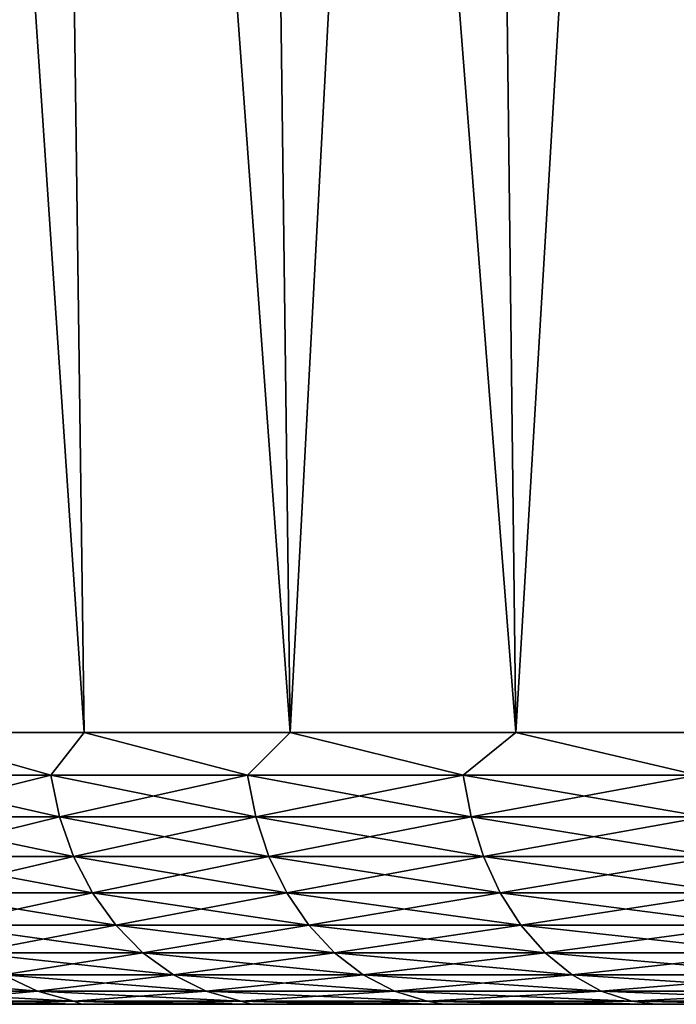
# Model space of a CAD drawing. Header units: metres. Extents: x -150 to 146, y -127 to 82.
# Tile 248 of 256: x 48.29 to 53.05, y 53.5 to 60.62. Entities that reach past the tile are written whole.
import ezdxf

# ---------------------------------------------------------------- set-up
doc = ezdxf.new("R2010")
doc.units = ezdxf.units.M
doc.layers.add('solid_ELLA_AP_WANNE_SW0001', color=7, linetype='CONTINUOUS')

msp = doc.modelspace()

# ---------------------------------------------------------------- linework, layer by layer
at = {"layer": 'solid_ELLA_AP_WANNE_SW0001'}
for points in [[(48.758549, 55.466671, -18.457827), (47.063553, 80.5, -16.607294), (48.418266, 80.5, -18.69803)], [(48.758549, 55.466671, -18.457827), (47.422615, 55.466671, -16.394903), (47.063553, 80.5, -16.607294)], [(48.758549, 55.466671, 18.457821), (48.418388, 80.5, 18.698202), (47.063663, 80.5, 16.607473)], [(48.758549, 55.466671, 18.457821), (47.063663, 80.5, 16.607473), (47.422615, 55.466671, 16.394897)], [(50.248478, 55.466671, -20.41243), (48.418266, 80.5, -18.69803), (49.927555, 80.5, -20.679007)], [(50.248478, 55.466671, -20.41243), (48.758549, 55.466671, -18.457827), (48.418266, 80.5, -18.69803)], [(50.248478, 55.466671, 20.412424), (49.927692, 80.5, 20.679167), (48.418388, 80.5, 18.698202)], [(50.248478, 55.466671, 20.412424), (48.418388, 80.5, 18.698202), (48.758549, 55.466671, 18.457821)], [(50.248478, 55.466671, -20.41243), (49.927555, 80.5, -20.679007), (51.582466, 80.5, -22.535044)], [(51.883663, 55.466671, 22.24724), (51.582611, 80.5, 22.535191), (49.927692, 80.5, 20.679167)], [(51.883663, 55.466671, 22.24724), (49.927692, 80.5, 20.679167), (50.248478, 55.466671, 20.412424)], [(51.883663, 55.466671, -22.247246), (50.248478, 55.466671, -20.41243), (51.582466, 80.5, -22.535044)], [(51.883663, 55.466671, -22.247246), (51.582466, 80.5, -22.535044), (53.37888, 80.5, -24.264441)], [(53.654499, 55.466671, 23.951502), (53.379036, 80.5, 24.264572), (51.582611, 80.5, 22.535191)], [(53.654499, 55.466671, 23.951502), (51.582611, 80.5, 22.535191), (51.883663, 55.466671, 22.24724)], [(53.654499, 55.466671, -23.951508), (51.883663, 55.466671, -22.247246), (53.37888, 80.5, -24.264441)], [(47.240849, 55.15744, -16.026754), (47.422615, 55.466671, -16.394903), (48.516151, 55.15744, -18.056385)], [(47.422615, 55.466671, 16.394897), (47.240849, 55.15744, 16.026749), (48.516151, 55.15744, 18.056379)], [(48.516151, 55.15744, -18.056385), (47.422615, 55.466671, -16.394903), (48.758549, 55.466671, -18.457827)], [(48.758549, 55.466671, 18.457821), (47.422615, 55.466671, 16.394897), (48.516151, 55.15744, 18.056379)], [(48.516151, 55.15744, -18.056385), (48.758549, 55.466671, -18.457827), (49.93956, 55.15744, -19.985037)], [(48.758549, 55.466671, 18.457821), (48.516151, 55.15744, 18.056379), (49.93956, 55.15744, 19.985029)], [(49.93956, 55.15744, -19.985037), (48.758549, 55.466671, -18.457827), (50.248478, 55.466671, -20.41243)], [(50.248478, 55.466671, 20.412424), (48.758549, 55.466671, 18.457821), (49.93956, 55.15744, 19.985029)], [(49.93956, 55.15744, -19.985037), (50.248478, 55.466671, -20.41243), (51.503117, 55.15744, -21.801924)], [(50.248478, 55.466671, 20.412424), (49.93956, 55.15744, 19.985029), (51.503117, 55.15744, 21.801916)], [(51.503117, 55.15744, -21.801924), (50.248478, 55.466671, -20.41243), (51.883663, 55.466671, -22.247246)], [(51.883663, 55.466671, 22.24724), (50.248478, 55.466671, 20.412424), (51.503117, 55.15744, 21.801916)], [(51.503117, 55.15744, -21.801924), (51.883663, 55.466671, -22.247246), (53.198078, 55.15744, -23.496885)], [(51.883663, 55.466671, 22.24724), (51.503117, 55.15744, 21.801916), (53.198078, 55.15744, 23.496878)], [(53.198078, 55.15744, -23.496885), (51.883663, 55.466671, -22.247246), (53.654499, 55.466671, -23.951508)], [(53.654499, 55.466671, 23.951502), (51.883663, 55.466671, 22.24724), (53.198078, 55.15744, 23.496878)], [(47.240849, 55.15744, -16.026754), (48.516151, 55.15744, -18.056385), (47.307453, 54.856174, -15.988302)], [(48.579693, 54.856174, 18.013056), (48.516151, 55.15744, 18.056379), (47.240849, 55.15744, 16.026749)], [(47.307453, 54.856174, 15.988297), (48.579693, 54.856174, 18.013056), (47.240849, 55.15744, 16.026749)], [(48.516151, 55.15744, -18.056385), (48.579693, 54.856174, -18.013062), (47.307453, 54.856174, -15.988302)], [(48.516151, 55.15744, -18.056385), (49.93956, 55.15744, -19.985037), (48.579693, 54.856174, -18.013062)], [(49.999687, 54.856174, 19.93708), (49.93956, 55.15744, 19.985029), (48.516151, 55.15744, 18.056379)], [(48.579693, 54.856174, 18.013056), (49.999687, 54.856174, 19.93708), (48.516151, 55.15744, 18.056379)], [(49.93956, 55.15744, -19.985037), (49.999687, 54.856174, -19.937086), (48.579693, 54.856174, -18.013062)], [(49.93956, 55.15744, -19.985037), (51.503117, 55.15744, -21.801924), (49.999687, 54.856174, -19.937086)], [(51.559494, 54.856174, 21.749607), (51.503117, 55.15744, 21.801916), (49.93956, 55.15744, 19.985029)], [(49.999687, 54.856174, 19.93708), (51.559494, 54.856174, 21.749607), (49.93956, 55.15744, 19.985029)], [(51.503117, 55.15744, -21.801924), (51.559494, 54.856174, -21.749613), (49.999687, 54.856174, -19.937086)], [(51.503117, 55.15744, -21.801924), (53.198078, 55.15744, -23.496885), (51.559494, 54.856174, -21.749613)], [(53.250389, 54.856174, 23.440502), (53.198078, 55.15744, 23.496878), (51.503117, 55.15744, 21.801916)], [(51.559494, 54.856174, 21.749607), (53.250389, 54.856174, 23.440502), (51.503117, 55.15744, 21.801916)], [(53.198078, 55.15744, -23.496885), (53.250389, 54.856174, -23.440508), (51.559494, 54.856174, -21.749613)], [(47.307453, 54.856174, -15.988302), (48.579693, 54.856174, -18.013062), (47.413689, 54.570469, -15.926967)], [(48.681049, 54.570469, 17.943953), (48.579693, 54.856174, 18.013056), (47.307453, 54.856174, 15.988297)], [(47.413689, 54.570469, 15.926961), (48.681049, 54.570469, 17.943953), (47.307453, 54.856174, 15.988297)], [(48.579693, 54.856174, -18.013062), (48.681049, 54.570469, -17.943958), (47.413689, 54.570469, -15.926967)], [(48.579693, 54.856174, -18.013062), (49.999687, 54.856174, -19.937086), (48.681049, 54.570469, -17.943958)], [(50.095596, 54.570469, 19.860596), (49.999687, 54.856174, 19.93708), (48.579693, 54.856174, 18.013056)], [(48.681049, 54.570469, 17.943953), (50.095596, 54.570469, 19.860596), (48.579693, 54.856174, 18.013056)], [(49.999687, 54.856174, -19.937086), (50.095596, 54.570469, -19.860601), (48.681049, 54.570469, -17.943958)], [(49.999687, 54.856174, -19.937086), (51.559494, 54.856174, -21.749613), (50.095596, 54.570469, -19.860601)], [(51.649418, 54.570469, 21.66617), (51.559494, 54.856174, 21.749607), (49.999687, 54.856174, 19.93708)], [(50.095596, 54.570469, 19.860596), (51.649418, 54.570469, 21.66617), (49.999687, 54.856174, 19.93708)], [(51.559494, 54.856174, -21.749613), (51.649418, 54.570469, -21.666176), (50.095596, 54.570469, -19.860601)], [(51.559494, 54.856174, -21.749613), (53.250389, 54.856174, -23.440508), (51.649418, 54.570469, -21.666176)], [(53.333828, 54.570469, 23.350578), (53.250389, 54.856174, 23.440502), (51.559494, 54.856174, 21.749607)], [(51.649418, 54.570469, 21.66617), (53.333828, 54.570469, 23.350578), (51.559494, 54.856174, 21.749607)], [(53.250389, 54.856174, -23.440508), (53.333828, 54.570469, -23.350584), (51.649418, 54.570469, -21.666176)], [(47.413689, 54.570469, -15.926967), (48.681049, 54.570469, -17.943958), (47.556992, 54.307228, -15.844232)], [(48.817768, 54.307228, 17.85074), (48.681049, 54.570469, 17.943953), (47.413689, 54.570469, 15.926961)], [(47.556992, 54.307228, 15.844225), (48.817768, 54.307228, 17.85074), (47.413689, 54.570469, 15.926961)], [(48.681049, 54.570469, -17.943958), (48.817768, 54.307228, -17.850746), (47.556992, 54.307228, -15.844232)], [(48.681049, 54.570469, -17.943958), (50.095596, 54.570469, -19.860601), (48.817768, 54.307228, -17.850746)], [(50.224968, 54.307228, 19.757427), (50.095596, 54.570469, 19.860596), (48.681049, 54.570469, 17.943953)], [(48.817768, 54.307228, 17.85074), (50.224968, 54.307228, 19.757427), (48.681049, 54.570469, 17.943953)], [(50.095596, 54.570469, -19.860601), (50.224968, 54.307228, -19.757433), (48.817768, 54.307228, -17.850746)], [(50.095596, 54.570469, -19.860601), (51.649418, 54.570469, -21.666176), (50.224968, 54.307228, -19.757433)], [(51.770718, 54.307228, 21.553621), (51.649418, 54.570469, 21.66617), (50.095596, 54.570469, 19.860596)], [(50.224968, 54.307228, 19.757427), (51.770718, 54.307228, 21.553621), (50.095596, 54.570469, 19.860596)], [(51.649418, 54.570469, -21.666176), (51.770718, 54.307228, -21.553627), (50.224968, 54.307228, -19.757433)], [(51.649418, 54.570469, -21.666176), (53.333828, 54.570469, -23.350584), (51.770718, 54.307228, -21.553627)], [(53.446377, 54.307232, 23.229279), (53.333828, 54.570469, 23.350578), (51.649418, 54.570469, 21.66617)], [(51.770718, 54.307228, 21.553621), (53.446377, 54.307232, 23.229279), (51.649418, 54.570469, 21.66617)], [(53.333828, 54.570469, -23.350584), (53.446377, 54.307232, -23.229284), (51.770718, 54.307228, -21.553627)], [(47.556992, 54.307228, -15.844232), (48.817768, 54.307228, -17.850746), (47.733894, 54.072819, -15.742096)], [(48.986546, 54.072819, 17.73567), (48.817768, 54.307228, 17.85074), (47.556992, 54.307228, 15.844225)], [(47.733894, 54.072819, 15.742089), (48.986546, 54.072819, 17.73567), (47.556992, 54.307228, 15.844225)], [(48.817768, 54.307228, -17.850746), (48.986546, 54.072819, -17.735676), (47.733894, 54.072819, -15.742096)], [(48.817768, 54.307228, -17.850746), (50.224968, 54.307228, -19.757433), (48.986546, 54.072819, -17.735676)], [(50.384674, 54.072819, 19.630066), (50.224968, 54.307228, 19.757427), (48.817768, 54.307228, 17.85074)], [(48.986546, 54.072819, 17.73567), (50.384674, 54.072819, 19.630066), (48.817768, 54.307228, 17.85074)], [(50.224968, 54.307228, -19.757433), (50.38467, 54.072819, -19.630072), (48.986546, 54.072819, -17.735676)], [(50.224968, 54.307228, -19.757433), (51.770718, 54.307228, -21.553627), (50.38467, 54.072819, -19.630072)], [(51.92046, 54.072819, 21.41468), (51.770718, 54.307228, 21.553621), (50.224968, 54.307228, 19.757427)], [(50.384674, 54.072819, 19.630066), (51.92046, 54.072819, 21.41468), (50.224968, 54.307228, 19.757427)], [(51.770718, 54.307228, -21.553627), (51.92046, 54.072819, -21.414688), (50.38467, 54.072819, -19.630072)], [(51.770718, 54.307228, -21.553627), (53.446377, 54.307232, -23.229284), (51.92046, 54.072819, -21.414688)], [(53.585316, 54.072819, 23.079538), (53.446377, 54.307232, 23.229279), (51.770718, 54.307228, 21.553621)], [(51.92046, 54.072819, 21.41468), (53.585316, 54.072819, 23.079538), (51.770718, 54.307228, 21.553621)], [(53.446377, 54.307232, -23.229284), (53.585316, 54.072819, -23.079544), (51.92046, 54.072819, -21.414688)], [(47.733894, 54.072819, -15.742096), (48.986546, 54.072819, -17.735676), (47.940125, 53.872902, -15.623028)], [(49.1833, 53.872902, 17.601524), (48.986546, 54.072819, 17.73567), (47.733894, 54.072819, 15.742089)], [(47.940125, 53.872902, 15.623022), (49.1833, 53.872902, 17.601524), (47.733894, 54.072819, 15.742089)], [(48.986546, 54.072819, -17.735676), (49.1833, 53.872902, -17.60153), (47.940125, 53.872902, -15.623028)], [(48.986546, 54.072819, -17.735676), (50.38467, 54.072819, -19.630072), (49.1833, 53.872902, -17.60153)], [(50.570854, 53.872902, 19.48159), (50.384674, 54.072819, 19.630066), (48.986546, 54.072819, 17.73567)], [(49.1833, 53.872902, 17.601524), (50.570854, 53.872902, 19.48159), (48.986546, 54.072819, 17.73567)], [(50.38467, 54.072819, -19.630072), (50.570854, 53.872902, -19.481596), (49.1833, 53.872902, -17.60153)], [(50.38467, 54.072819, -19.630072), (51.92046, 54.072819, -21.414688), (50.570854, 53.872902, -19.481596)], [(52.095024, 53.872902, 21.252708), (51.92046, 54.072819, 21.41468), (50.384674, 54.072819, 19.630066)], [(50.570854, 53.872902, 19.48159), (52.095024, 53.872902, 21.252708), (50.384674, 54.072819, 19.630066)], [(51.92046, 54.072819, -21.414688), (52.095024, 53.872902, -21.252714), (50.570854, 53.872902, -19.481596)], [(51.92046, 54.072819, -21.414688), (53.585316, 54.072819, -23.079544), (52.095024, 53.872902, -21.252714)], [(53.747288, 53.872902, 22.904972), (53.585316, 54.072819, 23.079538), (51.92046, 54.072819, 21.41468)], [(52.095024, 53.872902, 21.252708), (53.747288, 53.872902, 22.904972), (51.92046, 54.072819, 21.41468)], [(53.585316, 54.072819, -23.079544), (53.747288, 53.872902, -22.904978), (52.095024, 53.872902, -21.252714)], [(47.940125, 53.872902, -15.623028), (49.1833, 53.872902, -17.60153), (48.1707, 53.712307, -15.489906)], [(49.403282, 53.712307, 17.451544), (49.1833, 53.872902, 17.601524), (47.940125, 53.872902, 15.623022)], [(48.1707, 53.712307, 15.489901), (49.403282, 53.712307, 17.451544), (47.940125, 53.872902, 15.623022)], [(49.1833, 53.872902, -17.60153), (49.403282, 53.712307, -17.45155), (48.1707, 53.712307, -15.489906)], [(49.1833, 53.872902, -17.60153), (50.570854, 53.872902, -19.481596), (49.403282, 53.712307, -17.45155)], [(50.779011, 53.712307, 19.31559), (50.570854, 53.872902, 19.48159), (49.1833, 53.872902, 17.601524)], [(49.403282, 53.712307, 17.451544), (50.779011, 53.712307, 19.31559), (49.1833, 53.872902, 17.601524)], [(50.570854, 53.872902, -19.481596), (50.779011, 53.712307, -19.315596), (49.403282, 53.712307, -17.45155)], [(50.570854, 53.872902, -19.481596), (52.095024, 53.872902, -21.252714), (50.779011, 53.712307, -19.315596)], [(52.290195, 53.712307, 21.071617), (52.095024, 53.872902, 21.252708), (50.570854, 53.872902, 19.48159)], [(50.779011, 53.712307, 19.31559), (52.290195, 53.712307, 21.071617), (50.570854, 53.872902, 19.48159)], [(52.095024, 53.872902, -21.252714), (52.290195, 53.712307, -21.071623), (50.779011, 53.712307, -19.315596)], [(52.095024, 53.872902, -21.252714), (53.747288, 53.872902, -22.904978), (52.290195, 53.712307, -21.071623)], [(53.928379, 53.712307, 22.709803), (53.747288, 53.872902, 22.904972), (52.095024, 53.872902, 21.252708)], [(52.290195, 53.712307, 21.071617), (53.928379, 53.712307, 22.709803), (52.095024, 53.872902, 21.252708)], [(53.747288, 53.872902, -22.904978), (53.928379, 53.712307, -22.709808), (52.290195, 53.712307, -21.071623)], [(48.420044, 53.594921, 15.345942), (48.1707, 53.712307, 15.489901), (47.088158, 53.712307, 13.441631)], [(47.347561, 53.594921, 13.316709), (48.420044, 53.594921, 15.345942), (47.088158, 53.712307, 13.441631)], [(48.1707, 53.712307, -15.489906), (48.420044, 53.594921, -15.345948), (47.347561, 53.594921, -13.316715)], [(48.1707, 53.712307, -15.489906), (49.403282, 53.712307, -17.45155), (48.420044, 53.594921, -15.345948)], [(49.641171, 53.594921, 17.289354), (49.403282, 53.712307, 17.451544), (48.1707, 53.712307, 15.489901)], [(48.420044, 53.594921, 15.345942), (49.641171, 53.594921, 17.289354), (48.1707, 53.712307, 15.489901)], [(49.403282, 53.712307, -17.45155), (49.641171, 53.594921, -17.28936), (48.420044, 53.594921, -15.345948)], [(49.403282, 53.712307, -17.45155), (50.779011, 53.712307, -19.315596), (49.641171, 53.594921, -17.28936)], [(51.004112, 53.594921, 19.136078), (50.779011, 53.712307, 19.31559), (49.403282, 53.712307, 17.451544)], [(49.641171, 53.594921, 17.289354), (51.004112, 53.594921, 19.136078), (49.403282, 53.712307, 17.451544)], [(50.779011, 53.712307, -19.315596), (51.004112, 53.594921, -19.136084), (49.641171, 53.594921, -17.28936)], [(50.779011, 53.712307, -19.315596), (52.290195, 53.712307, -21.071623), (51.004112, 53.594921, -19.136084)], [(52.501251, 53.594921, 20.875784), (52.290195, 53.712307, 21.071617), (50.779011, 53.712307, 19.31559)], [(51.004112, 53.594921, 19.136078), (52.501251, 53.594921, 20.875784), (50.779011, 53.712307, 19.31559)], [(52.290195, 53.712307, -21.071623), (52.501251, 53.594921, -20.87579), (51.004112, 53.594921, -19.136084)], [(52.290195, 53.712307, -21.071623), (53.928379, 53.712307, -22.709808), (52.501251, 53.594921, -20.87579)], [(54.124214, 53.594921, 22.498745), (53.928379, 53.712307, 22.709803), (52.290195, 53.712307, 21.071617)], [(52.501251, 53.594921, 20.875784), (54.124214, 53.594921, 22.498745), (52.290195, 53.712307, 21.071617)], [(53.928379, 53.712307, -22.709808), (54.124214, 53.594921, -22.498751), (52.501251, 53.594921, -20.87579)], [(47.347561, 53.594921, -13.316715), (48.420044, 53.594921, -15.345948), (47.620224, 53.523579, -13.185408)], [(48.682129, 53.523579, 15.194626), (48.420044, 53.594921, 15.345942), (47.347561, 53.594921, 13.316709)], [(47.620224, 53.523579, 13.185402), (48.682129, 53.523579, 15.194626), (47.347561, 53.594921, 13.316709)], [(48.420044, 53.594921, -15.345948), (48.682129, 53.523579, -15.194633), (47.620224, 53.523579, -13.185408)], [(48.420044, 53.594921, -15.345948), (49.641171, 53.594921, -17.28936), (48.682129, 53.523579, -15.194633)], [(49.891216, 53.523579, 17.118876), (49.641171, 53.594921, 17.289354), (48.420044, 53.594921, 15.345942)], [(48.682129, 53.523579, 15.194626), (49.891216, 53.523579, 17.118876), (48.420044, 53.594921, 15.345942)], [(49.641171, 53.594921, -17.28936), (49.891216, 53.523579, -17.118881), (48.682129, 53.523579, -15.194633)], [(49.641171, 53.594921, -17.28936), (51.004112, 53.594921, -19.136084), (49.891216, 53.523579, -17.118881)], [(51.240719, 53.523579, 18.94739), (51.004112, 53.594921, 19.136078), (49.641171, 53.594921, 17.289354)], [(49.891216, 53.523579, 17.118876), (51.240719, 53.523579, 18.94739), (49.641171, 53.594921, 17.289354)], [(51.004112, 53.594921, -19.136084), (51.240719, 53.523579, -18.947395), (49.891216, 53.523579, -17.118881)], [(51.004112, 53.594921, -19.136084), (52.501251, 53.594921, -20.87579), (51.240719, 53.523579, -18.947395)], [(52.723095, 53.523579, 20.669941), (52.501251, 53.594921, 20.875784), (51.004112, 53.594921, 19.136078)], [(51.240719, 53.523579, 18.94739), (52.723095, 53.523579, 20.669941), (51.004112, 53.594921, 19.136078)], [(52.501251, 53.594921, -20.87579), (52.723095, 53.523579, -20.669949), (51.240719, 53.523579, -18.947395)], [(52.501251, 53.594921, -20.87579), (54.124214, 53.594921, -22.498751), (52.723095, 53.523579, -20.669949)], [(54.330055, 53.523579, 22.276899), (54.124214, 53.594921, 22.498745), (52.501251, 53.594921, 20.875784)], [(52.723095, 53.523579, 20.669941), (54.330055, 53.523579, 22.276899), (52.501251, 53.594921, 20.875784)], [(54.124214, 53.594921, -22.498751), (54.330055, 53.523579, -22.276905), (52.723095, 53.523579, -20.669949)], [(47.620224, 53.523579, -13.185408), (48.682129, 53.523579, -15.194633), (48.184479, 53.5, -13.631853)], [(48.740585, 53.5, 14.675417), (48.682129, 53.523579, 15.194626), (47.620224, 53.523579, 13.185402)], [(48.184914, 53.5, 13.632714), (48.740585, 53.5, 14.675417), (47.620224, 53.523579, 13.185402)], [(48.682129, 53.523579, -15.194633), (48.740112, 53.5, -14.674579), (48.184479, 53.5, -13.631853)], [(48.682129, 53.523579, -15.194633), (49.334934, 53.5, -15.691523), (48.740112, 53.5, -14.674579)], [(48.682129, 53.523579, -15.194633), (49.891216, 53.523579, -17.118881), (49.334934, 53.5, -15.691523)], [(49.972488, 53.5, 16.688923), (49.891216, 53.523579, 17.118876), (48.682129, 53.523579, 15.194626)], [(49.335453, 53.5, 15.692357), (49.972488, 53.5, 16.688923), (48.682129, 53.523579, 15.194626)], [(48.740585, 53.5, 14.675417), (49.335453, 53.5, 15.692357), (48.682129, 53.523579, 15.194626)], [(49.891216, 53.523579, -17.118881), (49.971916, 53.5, -16.688078), (49.334934, 53.5, -15.691523)], [(49.891216, 53.523579, -17.118881), (50.648453, 53.5, -17.660633), (49.971916, 53.5, -16.688078)], [(49.891216, 53.523579, -17.118881), (51.240719, 53.523579, -18.947395), (50.648453, 53.5, -17.660633)], [(51.362202, 53.5, 18.605682), (51.240719, 53.523579, 18.94739), (49.891216, 53.523579, 17.118876)], [(50.64909, 53.5, 17.661491), (51.362202, 53.5, 18.605682), (49.891216, 53.523579, 17.118876)], [(49.972488, 53.5, 16.688923), (50.64909, 53.5, 17.661491), (49.891216, 53.523579, 17.118876)], [(51.240719, 53.523579, -18.947395), (51.361511, 53.5, -18.604816), (50.648453, 53.5, -17.660633)], [(51.240719, 53.523579, -18.947395), (52.108292, 53.5, -19.516558), (51.361511, 53.5, -18.604816)], [(51.240719, 53.523579, -18.947395), (52.723095, 53.523579, -20.669949), (52.108292, 53.5, -19.516558)], [(52.893215, 53.5, 20.40074), (52.723095, 53.523579, 20.669941), (51.240719, 53.523579, 18.94739)], [(52.109024, 53.5, 19.517412), (52.893215, 53.5, 20.40074), (51.240719, 53.523579, 18.94739)], [(51.362202, 53.5, 18.605682), (52.109024, 53.5, 19.517412), (51.240719, 53.523579, 18.94739)], [(52.723095, 53.523579, -20.669949), (52.892452, 53.5, -20.399916), (52.108292, 53.5, -19.516558)], [(52.723095, 53.523579, -20.669949), (53.713245, 53.5, -21.254631), (52.892452, 53.5, -20.399916)], [(52.723095, 53.523579, -20.669949), (54.330055, 53.523579, -22.276905), (53.713245, 53.5, -21.254631)], [(53.714031, 53.5, 21.255415), (54.330055, 53.523579, 22.276899), (52.723095, 53.523579, 20.669941)], [(52.893215, 53.5, 20.40074), (53.714031, 53.5, 21.255415), (52.723095, 53.523579, 20.669941)], [(48.184914, 53.5, 13.632714), (48.184479, 53.5, -13.631853), (48.740112, 53.5, -14.674579)], [(48.184914, 53.5, 13.632714), (48.740112, 53.5, -14.674579), (48.740585, 53.5, 14.675417)], [(48.740585, 53.5, 14.675417), (48.740112, 53.5, -14.674579), (49.334934, 53.5, -15.691523)], [(48.740585, 53.5, 14.675417), (49.334934, 53.5, -15.691523), (49.335453, 53.5, 15.692357)], [(49.335453, 53.5, 15.692357), (49.334934, 53.5, -15.691523), (49.971916, 53.5, -16.688078)], [(49.335453, 53.5, 15.692357), (49.971916, 53.5, -16.688078), (49.972488, 53.5, 16.688923)], [(49.972488, 53.5, 16.688923), (49.971916, 53.5, -16.688078), (50.648453, 53.5, -17.660633)], [(49.972488, 53.5, 16.688923), (50.648453, 53.5, -17.660633), (50.64909, 53.5, 17.661491)], [(50.64909, 53.5, 17.661491), (50.648453, 53.5, -17.660633), (51.361511, 53.5, -18.604816)], [(50.64909, 53.5, 17.661491), (51.361511, 53.5, -18.604816), (51.362202, 53.5, 18.605682)], [(51.362202, 53.5, 18.605682), (51.361511, 53.5, -18.604816), (52.108292, 53.5, -19.516558)], [(51.362202, 53.5, 18.605682), (52.108292, 53.5, -19.516558), (52.109024, 53.5, 19.517412)], [(52.109024, 53.5, 19.517412), (52.108292, 53.5, -19.516558), (52.892452, 53.5, -20.399916)], [(52.109024, 53.5, 19.517412), (52.892452, 53.5, -20.399916), (52.893215, 53.5, 20.40074)], [(52.893215, 53.5, 20.40074), (52.892452, 53.5, -20.399916), (53.713245, 53.5, -21.254631)], [(52.893215, 53.5, 20.40074), (53.713245, 53.5, -21.254631), (53.714031, 53.5, 21.255415)]]:
    msp.add_3dface(points, dxfattribs=at)

doc.saveas('drawing.dxf')
